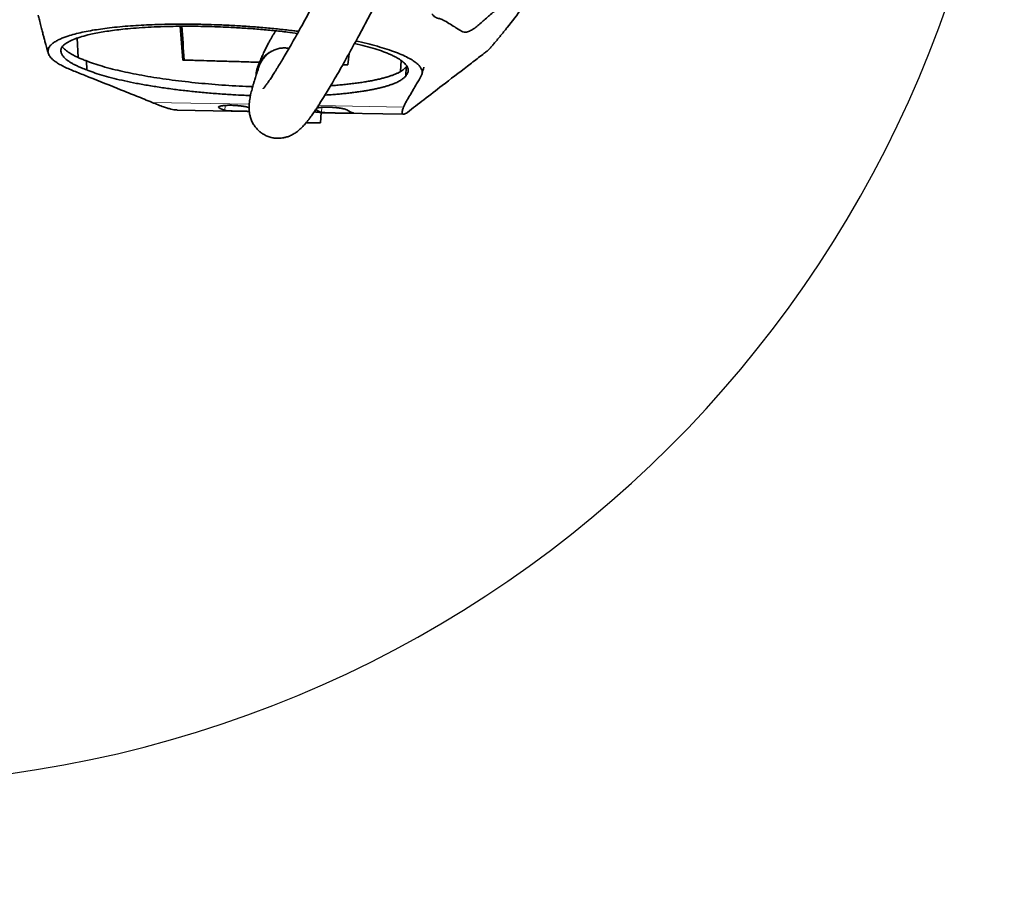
# Model space of a CAD drawing. Header units: millimetres. Extents: x 0 to 14900, y 0 to 10500.
# Tile 28 of 46: x 11092 to 11991, y 5082 to 5885. Entities that reach past the tile are written whole.
import ezdxf

# ---------------------------------------------------------------- set-up
doc = ezdxf.new("R2010")
doc.units = ezdxf.units.MM
doc.header["$LTSCALE"] = 25
doc.layers.add('THICK_LINE', color=7, linetype='Continuous')
doc.styles.add('SLDTEXTSTYLE0', font='TXT', dxfattribs={"width": 0.605})
doc.dimstyles.new('SLDDIMSTYLE1', dxfattribs={"dimtxt": 87.5, "dimasz": 87.5, "dimexe": 0, "dimexo": 0.0625, "dimgap": 21.875, "dimtad": 1, "dimdec": 4, "dimlfac": 25, "dimzin": 12, "dimdsep": 46, "dimtxsty": 'SLDTEXTSTYLE0', "dimsah": 1, "dimcen": 0.09, "dimadec": 1, "dimazin": 3, "dimtfac": 1, "dimtofl": 0, "dimtmove": 0, "dimatfit": 3, "dimfxl": 1, "dimfrac": 2, "dimtolj": 1, "dimtzin": 12, "dimarcsym": 0})

# ---------------------------------------------------------------- blocks, each defined once
blk = doc.blocks.new('_D_6')
at = {"layer": 'THICK_LINE'}
for p, q in [((13956.03, 6243.72), (14267.68, 6243.72)), ((7967.86, 5719.82), (7660.95, 5665.71))]:
    blk.add_line(p, q, dxfattribs=at)
blk.add_arc((10939.03, 6243.72), 3291.15, 190, 0, dxfattribs=at)
for points in [[(14230.18, 6243.72), (14216.52, 6156.4), (14241.52, 6156.06)], [(7697.88, 5672.22), (7701.93, 5583.92), (7726.49, 5588.59)]]:
    blk.add_solid(points, dxfattribs=at)
at = {"layer": 'THICK_LINE', "insert": (11092.19, 3066.62), "char_height": 87.5, "attachment_point": 1, "rotation": 5, "style": 'SLDTEXTSTYLE0'}
blk.add_mtext('170°', dxfattribs=at)

msp = doc.modelspace()

# ---------------------------------------------------------------- linework, layer by layer
at = {"color": 7, "linetype": 'Continuous', "lineweight": 35}
for p, q in [((11240.7746923, 5848.1055534), (11238.1960239, 5878.9793108)), ((11145.2651191, 5850.4048707), (11144.3721638, 5868.1779606)), ((11392.4222672, 5854.0908736), (11391.4809858, 5843.6164645)), ((11520.6402876, 5858.2641684), (11520.6984925, 5858.3541427)), ((11153.0274069, 5839.0540224), (11152.6471941, 5847.3753203)), ((11240.7746923, 5848.1055534), (11241.9949664, 5848.1035644)), ((11391.4809858, 5843.6164645), (11386.6454659, 5843.7736934)), ((11391.4980203, 5843.6359412), (11386.7444951, 5843.7904294)), ((11439.8862353, 5847.8200614), (11439.3580141, 5837.6024711)), ((11444.2192715, 5833.5662714), (11444.6531821, 5841.8718203)), ((11235.6034495, 5802.5048061), (11301.4079948, 5801.2581365)), ((11366.5318965, 5790.7208439), (11367.0317214, 5800.1873753)), ((11367.0226236, 5800.0150649), (11442.0287053, 5798.5940719))]:
    msp.add_line(p, q, dxfattribs=at)
at = {"color": 8, "linetype": 'Continuous', "lineweight": 18}
for p, q in [((11131.3037592, 5859.5766336), (11131.2278687, 5861.0320719)), ((11212.6778701, 5809.4753438), (11301.3183608, 5807.7960464)), ((11279.5065178, 5806.6909323), (11279.1077357, 5802.0808451)), ((11364.5032616, 5806.5990061), (11442.1481908, 5805.12802)), ((11273.6873838, 5805.5942639), (11273.6232742, 5804.8531292)), ((11367.7085963, 5805.0219779), (11367.309145, 5800.4041538))]:
    msp.add_line(p, q, dxfattribs=at)
at = {"color": 7, "linetype": 'Continuous', "lineweight": 35, "flags": 128}
msp.add_lwpolyline([(11310.7840047, 5846.136535), (11307.7723926, 5846.2255787), (11299.5427369, 5846.467524), (11291.2841864, 5846.7083084), (11283.0122544, 5846.9474794), (11274.7424794, 5847.184588), (11266.490396, 5847.4191886), (11258.2715053, 5847.6508406), (11250.1012463, 5847.8791088), (11241.9949664, 5848.1035644)], dxfattribs=at)
at = {"color": 7, "linetype": 'Continuous', "lineweight": 35}
for centre, major_axis, ratio, start_param, end_param in [((11259.7499844, 4999.0571841), (-127.8371038, 2059.0068294), 0.0185558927, 5.1362766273, 5.152828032), ((11323.0858571, 6170.9138418), (41.998214, 369.2117111), 0.1888173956, 3.0305848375, 3.1129408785), ((11411.2644475, 6169.2432951), (41.998214, 369.2117111), 0.1888173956, 3.0309239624, 3.1132740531), ((11376.4692571, 6169.9024913), (-24.4019005, 370.4806565), 0.189753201, 2.9970519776, 3.0793983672)]:
    msp.add_ellipse(centre, major_axis=major_axis, ratio=ratio, start_param=start_param, end_param=end_param, dxfattribs=at)
for points, knots in [([(11466.3167052, 6122.4064909), (11465.243742, 6119.6108196), (11462.5367069, 6112.5574741), (11457.9486079, 6101.3372446), (11452.650941, 6088.7341152), (11447.2440572, 6076.2652215), (11441.8296336, 6064.0699155), (11436.17773, 6051.5981984), (11430.3726114, 6039.0263394), (11424.4985098, 6026.5204355), (11418.9472574, 6014.8712348), (11413.7409454, 6004.0814489), (11408.922333, 5994.2038545), (11404.5240094, 5985.2739667), (11400.5610483, 5977.2947076), (11396.9764589, 5970.1296194), (11393.4209454, 5963.0688404), (11389.940169, 5956.2027457), (11386.6072792, 5949.6723389), (11383.7871221, 5944.1782685), (11381.2666529, 5939.2914901), (11378.8291503, 5934.5864791), (11376.2181673, 5929.570392), (11373.3301276, 5924.0505094), (11370.0699192, 5917.8558428), (11366.3744698, 5910.8824871), (11362.2676326, 5903.1949002), (11357.8270441, 5894.9597966), (11353.2625298, 5886.5852878), (11348.786224, 5878.4690392), (11344.5493653, 5870.8832348), (11340.5695139, 5863.8536776), (11336.8526527, 5857.3846151), (11333.405434, 5851.4815412), (11330.2805971, 5846.2270955), (11327.8025891, 5842.1441304), (11325.917283, 5839.0946333), (11324.5245889, 5836.8761377), (11323.2936324, 5834.9454552), (11322.1155269, 5833.1261933), (11320.8978954, 5831.2788698), (11319.728014, 5829.5437784), (11318.6894693, 5828.0406813), (11317.8587773, 5826.865543), (11317.1459046, 5825.8795181), (11316.477659, 5824.9762042), (11315.8184723, 5824.1083642), (11315.1464128, 5823.2539851), (11314.5595701, 5822.5414416), (11314.1116815, 5822.0294821), (11314.0408447, 5821.9503309), (11314.0024881, 5821.9074722)], [0, 0, 0, 0, 0.0209193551, 0.0527785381, 0.085086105, 0.1173826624, 0.1492749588, 0.1804403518, 0.2158851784, 0.2496082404, 0.2813298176, 0.3108331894, 0.338425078, 0.3634219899, 0.3857382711, 0.4059605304, 0.4245585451, 0.4464237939, 0.4654440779, 0.4816172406, 0.4947805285, 0.5087746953, 0.5236682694, 0.5399464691, 0.5589191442, 0.5806009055, 0.6049053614, 0.6317187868, 0.6601676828, 0.6878300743, 0.7145151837, 0.7402167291, 0.7649356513, 0.7886808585, 0.8114379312, 0.8321725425, 0.8446353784, 0.8560530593, 0.8664619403, 0.8762302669, 0.8876481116, 0.9011029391, 0.9117247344, 0.9212813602, 0.9297663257, 0.9379339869, 0.9479555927, 0.9599503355, 0.9729800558, 0.9853692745, 1, 1, 1, 1]), ([(11310.2872012, 5842.1441372), (11310.2567252, 5842.0581433), (11309.850652, 5840.9123279), (11309.1408052, 5838.8131243), (11308.197019, 5835.9791717), (11307.3962275, 5833.4969625), (11306.6960511, 5831.2723939), (11306.1053638, 5829.3470625), (11305.6253263, 5827.7439593), (11305.2516545, 5826.4707329), (11304.8574817, 5825.1032935), (11304.3978191, 5823.4664144), (11303.8431718, 5821.4126108), (11303.2416577, 5819.0581932), (11302.6169237, 5816.3767825), (11302.0791836, 5813.7310546), (11301.6313747, 5811.005506), (11301.3216724, 5808.3234), (11301.1684908, 5805.6578653), (11301.2046842, 5802.841667), (11301.4864755, 5799.8791718), (11302.1744708, 5796.4837901), (11303.3386229, 5792.997337), (11304.9999015, 5789.6409357), (11307.190302, 5786.4568082), (11309.634144, 5783.8019519), (11312.1726764, 5781.6904046), (11315.1366076, 5779.7749611), (11318.58029, 5778.1839748), (11322.3517686, 5777.1155533), (11325.869377, 5776.6507239), (11329.0135042, 5776.6345098), (11331.9294057, 5776.9389633), (11335.0025525, 5777.6068582), (11338.276083, 5778.7386365), (11341.6425473, 5780.4044525), (11344.3076026, 5782.1721934), (11346.1451661, 5783.6136536), (11347.3752576, 5784.6731791), (11348.528002, 5785.7394382), (11349.7411361, 5786.9417484), (11351.024215, 5788.3013476), (11352.3058724, 5789.7469522), (11353.4802563, 5791.1443853), (11354.4484972, 5792.3434084), (11355.2668873, 5793.3850454), (11356.1083308, 5794.4814104), (11357.0910138, 5795.794056), (11358.2165314, 5797.3378117), (11359.4616576, 5799.0912674), (11360.6978944, 5800.8762186), (11361.8160775, 5802.5249119), (11362.779529, 5803.9674675), (11363.6945092, 5805.354763), (11365.0091317, 5807.3724206), (11366.8270841, 5810.213926), (11369.4156846, 5814.3560132), (11372.5380732, 5819.4728396), (11376.2623894, 5825.7187093), (11380.4760952, 5832.9348621), (11385.1548438, 5841.1014858), (11390.1549292, 5849.9807189), (11395.2989588, 5859.2553959), (11399.8620342, 5867.5937758), (11403.8020873, 5874.8662692), (11407.1051108, 5881.0081989), (11410.3679159, 5887.1178703), (11413.5714072, 5893.1563775), (11416.6102457, 5898.9206328), (11419.31992, 5904.0898708), (11421.6000966, 5908.4604315), (11423.4391588, 5911.9989367), (11424.9696932, 5914.9528283), (11426.3782764, 5917.6782699), (11428.2109458, 5921.2333314), (11430.6769075, 5926.0352845), (11433.8798689, 5932.3061869), (11437.5604232, 5939.5575474), (11441.3737227, 5947.124736), (11445.2837687, 5954.9403252), (11449.2862068, 5962.9984211), (11453.7181888, 5971.9948676), (11458.6321439, 5982.0644623), (11464.0069799, 5993.2003905), (11469.8102935, 6005.3797999), (11475.9624483, 6018.4871116), (11482.3970388, 6032.4382383), (11488.9871186, 6047.0289735), (11495.6334859, 6062.1087533), (11502.2032937, 6077.5134473), (11508.1531706, 6091.924813), (11511.741281, 6101.2693507), (11513.2913236, 6105.3061364)], [0, 0, 0, 0, 0.0011116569, 0.0148121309, 0.0271569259, 0.0381207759, 0.0476873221, 0.0571367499, 0.064632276, 0.0702719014, 0.0756439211, 0.08465015, 0.0943426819, 0.1066924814, 0.1198729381, 0.1337463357, 0.146257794, 0.1585796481, 0.1705051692, 0.1814308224, 0.1916617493, 0.2003022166, 0.2089597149, 0.2176297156, 0.2245309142, 0.2315541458, 0.2378359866, 0.2436162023, 0.2512077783, 0.2584729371, 0.2651820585, 0.2711549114, 0.2773067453, 0.2844441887, 0.29256511, 0.3016445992, 0.3106824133, 0.3163674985, 0.3218236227, 0.3277145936, 0.3343241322, 0.3416551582, 0.3495987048, 0.3566990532, 0.3620796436, 0.3665427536, 0.3715482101, 0.377457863, 0.3842793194, 0.3914687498, 0.3988973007, 0.4049422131, 0.4097270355, 0.414498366, 0.4195643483, 0.4303965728, 0.4423389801, 0.4576982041, 0.4744822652, 0.4927623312, 0.5126125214, 0.5334435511, 0.5539634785, 0.5740685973, 0.5869472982, 0.5996014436, 0.6120140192, 0.6241691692, 0.6359287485, 0.6463036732, 0.6546063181, 0.6614576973, 0.6668473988, 0.671678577, 0.6771620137, 0.6872678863, 0.6991093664, 0.7126845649, 0.7279820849, 0.7411950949, 0.7557670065, 0.7720546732, 0.7900083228, 0.8099253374, 0.8313897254, 0.8542619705, 0.8783615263, 0.9034596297, 0.9288108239, 0.9545577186, 0.9803692, 1, 1, 1, 1]), ([(11520.7098155, 5858.3444434), (11520.9547831, 5858.6286873), (11521.9211519, 5859.7499964), (11523.637841, 5861.7627098), (11525.8490217, 5864.3799582), (11528.0790198, 5867.0506185), (11530.2938552, 5869.7330661), (11532.4934971, 5872.4276384), (11534.6779016, 5875.1341809), (11540.6686237, 5882.6421462), (11550.8352351, 5895.9282815), (11562.2170173, 5912.0189803), (11569.6562734, 5923.2312244), (11572.9996755, 5928.411652), (11574.4133865, 5930.6222117), (11575.2591513, 5931.9608148), (11575.5774503, 5932.4645908)], [0, 0, 0, 0, 0.0122146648, 0.0481854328, 0.0858590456, 0.123530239, 0.1611993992, 0.198866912, 0.2365331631, 0.2741985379, 0.510944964, 0.7800689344, 0.9147184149, 0.9483927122, 0.9805778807, 1, 1, 1, 1]), ([(11468.0969131, 5890.4032485), (11468.6351682, 5889.6774506), (11469.711842, 5888.2256343), (11471.4118298, 5887.0879259), (11473.1447417, 5886.3837572), (11474.8974239, 5885.9314991), (11476.6507787, 5885.4884414), (11481.3411974, 5883.165224), (11486.1170727, 5880.1281364), (11491.0269315, 5877.0103498), (11493.1247326, 5875.5693491), (11495.2397624, 5874.3626599), (11497.3851711, 5873.5813934), (11500.0743678, 5873.5648616), (11503.3361973, 5874.8143049), (11507.1566869, 5877.1789337), (11511.0212293, 5880.2954972), (11514.9073372, 5883.7850881), (11518.7986104, 5887.369765), (11525.2381466, 5892.7140739), (11534.1999843, 5899.3592198), (11543.7123539, 5907.0246282), (11551.1607105, 5912.7469495), (11556.5431441, 5916.499558), (11561.9301493, 5920.3372218), (11567.3319818, 5924.441126), (11570.9659502, 5927.7852149), (11572.7828777, 5929.4572072)], [0, 0, 0, 0, 0.0173586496, 0.0347225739, 0.0521153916, 0.0695296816, 0.0869431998, 0.1043349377, 0.2116182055, 0.233090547, 0.2545744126, 0.2760503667, 0.2975084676, 0.3189591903, 0.3547905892, 0.3906264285, 0.4264881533, 0.4623706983, 0.4982546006, 0.5341180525, 0.6414014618, 0.7486846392, 0.7989483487, 0.8492165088, 0.8994831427, 0.9497431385, 1, 1, 1, 1]), ([(11108.7260761, 5889.1229577), (11109.0780821, 5887.6611659), (11109.8582809, 5884.4211985), (11111.057347, 5879.6355781), (11112.2386301, 5875.0336643), (11113.2523442, 5871.1764153), (11114.0516999, 5868.1884269), (11114.6514719, 5865.9747067), (11115.1421505, 5864.1788737), (11115.6776388, 5862.2347449), (11116.3560763, 5859.7971106), (11117.1132045, 5857.1056568), (11117.6537216, 5855.2184119), (11117.906009, 5854.3375366)], [0, 0, 0, 0, 0.1257328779, 0.2786788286, 0.4107201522, 0.5215312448, 0.6107817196, 0.6684710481, 0.7128353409, 0.7668193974, 0.8371206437, 0.9239757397, 1, 1, 1, 1]), ([(11212.6778701, 5809.4753438), (11210.3411242, 5810.4419909), (11205.6669627, 5812.375562), (11195.8968611, 5816.224436), (11179.2194058, 5822.9790368), (11161.037695, 5830.2175397), (11145.8448463, 5836.2608068), (11138.6696894, 5839.1902745), (11133.5656316, 5841.4016892), (11129.1463781, 5843.6107759), (11125.5397577, 5845.8087537), (11122.2191955, 5848.251014), (11119.5373878, 5850.9558968), (11117.8178742, 5853.9209122), (11117.4312393, 5856.8661476), (11118.3178452, 5859.5232131), (11120.1380772, 5861.8739228), (11122.4479828, 5863.8374057), (11125.3131046, 5865.647019), (11128.4607731, 5867.2283496), (11131.9311651, 5868.6724329), (11136.2595806, 5870.2090319), (11141.7748182, 5871.83407), (11148.7191943, 5873.4969906), (11156.0038953, 5874.9336442), (11163.6575169, 5876.1858039), (11171.7836136, 5877.2963619), (11180.7126391, 5878.29582), (11190.2590371, 5879.1464843), (11200.1017977, 5879.8262694), (11210.0577511, 5880.3377252), (11219.5094259, 5880.6694595), (11228.3201753, 5880.8606935), (11238.2128333, 5880.9652257), (11250.0768699, 5880.9225829), (11262.8396224, 5880.6634246), (11275.5590263, 5880.2221077), (11288.224778, 5879.6083146), (11301.8785958, 5878.7344487), (11315.5302769, 5877.6526303), (11328.9308728, 5876.3623931), (11339.2889476, 5875.2382107), (11344.9701008, 5874.4945752), (11346.4490198, 5874.3009919)], [0, 0, 0, 0, 0.0265172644, 0.053042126, 0.106086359, 0.2121816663, 0.2523477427, 0.2724952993, 0.2926419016, 0.3127619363, 0.3323039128, 0.3518455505, 0.3785177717, 0.4053715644, 0.4328066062, 0.4604420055, 0.4812360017, 0.5020298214, 0.5201050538, 0.5381801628, 0.5536657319, 0.5691512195, 0.5925211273, 0.6144827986, 0.6364441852, 0.6559766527, 0.6755091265, 0.6966938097, 0.7178782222, 0.7377805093, 0.7576825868, 0.7769807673, 0.7918914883, 0.8068021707, 0.8310449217, 0.8552876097, 0.8736956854, 0.8970441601, 0.9206596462, 0.9442754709, 0.9681625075, 0.9917120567, 1, 1, 1, 1]), ([(11345.4499394, 5872.5124056), (11342.3897478, 5872.9092972), (11335.1856393, 5873.8436341), (11323.2992477, 5875.1000308), (11310.0105261, 5876.3103074), (11296.4128061, 5877.3132709), (11283.8683482, 5878.0319467), (11272.4376459, 5878.5194972), (11262.2129477, 5878.8267235), (11251.9968203, 5879.0024284), (11241.8824916, 5879.0403799), (11231.234969, 5878.9322086), (11220.2275135, 5878.6421941), (11208.9578333, 5878.134291), (11198.1758406, 5877.426398), (11188.6318268, 5876.5840186), (11180.2707688, 5875.6545895), (11172.9861383, 5874.6791226), (11166.1380536, 5873.5856405), (11159.7847199, 5872.3803243), (11153.2174532, 5870.9030813), (11146.7352047, 5869.1143416), (11140.6930358, 5866.9574645), (11135.6784883, 5864.6297276), (11133.3671944, 5862.9523867), (11132.2071839, 5862.1105495)], [0, 0, 0, 0, 0.035597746, 0.083801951, 0.1325647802, 0.1813268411, 0.2306783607, 0.2672834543, 0.3043385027, 0.3413934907, 0.3791225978, 0.4168520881, 0.462374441, 0.5078974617, 0.554046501, 0.6001963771, 0.637145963, 0.6744568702, 0.7117681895, 0.7496002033, 0.7874329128, 0.839573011, 0.8921055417, 0.9458490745, 1, 1, 1, 1]), ([(11325.4873292, 5874.832538), (11325.454051, 5874.7799174), (11324.968212, 5874.0116923), (11324.0272684, 5872.4774337), (11322.6572153, 5870.1967691), (11321.260326, 5867.7924563), (11319.7560135, 5865.1150331), (11318.0830465, 5862.0131729), (11316.2746027, 5858.4839283), (11314.6977969, 5855.2164872), (11313.4195268, 5852.4251367), (11312.4592018, 5850.2423082), (11311.6000502, 5848.2101535), (11310.8353339, 5846.3337837), (11310.1521181, 5844.5927155), (11309.5906292, 5843.1208089), (11309.2691738, 5842.2352814), (11309.1490191, 5841.904286)], [0, 0, 0, 0, 0.0053934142, 0.0787402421, 0.1544277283, 0.2324421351, 0.3140026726, 0.4122757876, 0.5248003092, 0.6395067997, 0.7061571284, 0.770516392, 0.8286389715, 0.879969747, 0.9292661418, 0.9735608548, 1, 1, 1, 1]), ([(11132.2065572, 5862.1105632), (11131.8396807, 5861.7271755), (11131.1053928, 5860.9598414), (11130.3212372, 5859.7811611), (11129.7699187, 5858.5829888), (11129.4748812, 5857.3588891), (11129.4361776, 5856.1119711), (11129.6617556, 5854.842323), (11130.1519303, 5853.5579837), (11130.9228258, 5852.2344512), (11131.9930009, 5850.8741971), (11133.3839216, 5849.4772157), (11135.0759935, 5848.0721899), (11137.0801847, 5846.6529827), (11139.3998871, 5845.223596), (11142.0410422, 5843.7847058), (11144.9980406, 5842.347844), (11148.5764427, 5840.765129), (11151.4153902, 5839.6737381), (11153.0274069, 5839.0540224)], [0, 0, 0, 0, 0.0538974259, 0.1078734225, 0.1620855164, 0.2163761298, 0.2715622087, 0.3268308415, 0.3823485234, 0.4379493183, 0.4970222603, 0.5561955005, 0.6156739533, 0.6752550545, 0.7360178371, 0.7968908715, 0.8581016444, 0.9194269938, 1, 1, 1, 1]), ([(11424.020676, 5855.7521046), (11421.4664509, 5856.6280662), (11416.3404621, 5858.3860041), (11407.489328, 5860.937843), (11400.8491936, 5862.5585655), (11397.5379423, 5863.366775)], [0, 0, 0, 0, 0.33240260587, 0.66708765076, 1, 1, 1, 1]), ([(11398.7157377, 5865.5188489), (11399.5492128, 5865.3433515), (11404.0394227, 5864.3978878), (11411.4167284, 5862.5670258), (11420.8101345, 5860.020251), (11429.3065456, 5857.3518497), (11436.9228274, 5854.5840005), (11443.541749, 5851.7383951), (11448.9016671, 5848.9365592), (11452.98349, 5846.2588069), (11455.9342589, 5843.7345463), (11457.8733363, 5841.3711896), (11458.9855624, 5839.1230655), (11459.3973796, 5836.9564149), (11458.9154334, 5834.7138656), (11457.7468893, 5832.3932905), (11456.1216749, 5829.5866375), (11452.692293, 5824.0695856), (11449.1136579, 5817.5448728), (11444.6116674, 5810.498639), (11442.9694062, 5806.9183496), (11442.1481908, 5805.12802)], [0, 0, 0, 0, 0.0098638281, 0.053139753, 0.0964167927, 0.1407796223, 0.1855085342, 0.2305312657, 0.2762307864, 0.3174396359, 0.3561235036, 0.3948075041, 0.4291498, 0.4634893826, 0.4995865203, 0.5399803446, 0.5803789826, 0.6417136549, 0.8201862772, 0.9100838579, 1, 1, 1, 1]), ([(11152.6471941, 5847.3753203), (11152.2747535, 5847.5150393), (11150.6482492, 5848.1252129), (11147.9259857, 5849.2149678), (11144.6465272, 5850.6526595), (11141.6605712, 5852.1040761), (11138.9561055, 5853.5759527), (11136.5473722, 5855.0639526), (11134.452347, 5856.5670664), (11132.662593, 5858.0735369), (11131.7571955, 5859.075267), (11131.3040498, 5859.5766267)], [0, 0, 0, 0, 0.0350984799, 0.1532803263, 0.2716848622, 0.3907631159, 0.5100667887, 0.631950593, 0.7540718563, 0.8769145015, 1, 1, 1, 1]), ([(11322.481199, 5856.3988678), (11322.3356532, 5856.3480787), (11320.9782205, 5855.8743951), (11318.6106679, 5854.3796471), (11315.5128755, 5851.9430475), (11312.8293214, 5848.9168616), (11310.597903, 5845.4525128), (11308.9223379, 5841.5644002), (11307.8590297, 5837.7490829), (11307.6841276, 5835.2244944), (11307.609456, 5834.1466637)], [0, 0, 0, 0, 0.01657131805, 0.15455230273, 0.29634273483, 0.43807046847, 0.5835008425, 0.7327752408, 0.88591287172, 1, 1, 1, 1]), ([(11337.596582, 5858.6963127), (11337.2246307, 5858.7878981), (11335.5024945, 5859.2119386), (11332.3982677, 5859.2391718), (11328.4040858, 5858.7645453), (11324.6287516, 5857.5943632), (11321.0662981, 5855.807232), (11317.8304039, 5853.4492438), (11314.9406765, 5850.5430712), (11312.5420669, 5847.1244052), (11310.9885864, 5844.2665301), (11310.4666975, 5842.5083805), (11310.3524862, 5842.1236232)], [0, 0, 0, 0, 0.033063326, 0.1530833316, 0.2650426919, 0.3802529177, 0.4923651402, 0.607515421, 0.7237503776, 0.843024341, 0.9656471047, 1, 1, 1, 1]), ([(11444.2192715, 5833.5662714), (11444.5740517, 5833.9800179), (11445.2842004, 5834.808197), (11445.9859836, 5836.0811353), (11446.420096, 5837.3756598), (11446.5577333, 5838.6995844), (11446.3983494, 5840.0491105), (11445.9338296, 5841.4240059), (11445.1640808, 5842.8143373), (11444.0860985, 5844.2194073), (11442.698797, 5845.6352967), (11441.0004903, 5847.0612699), (11438.9930102, 5848.4933116), (11436.6612723, 5849.9379212), (11434.003474, 5851.3909084), (11431.0041222, 5852.8509821), (11427.7090116, 5854.3077093), (11425.2509215, 5855.2703261), (11424.020676, 5855.7521046)], [0, 0, 0, 0, 0.06009180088, 0.12028326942, 0.18077579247, 0.24136906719, 0.30311265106, 0.36496221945, 0.42713275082, 0.48941106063, 0.55200676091, 0.61471281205, 0.67775409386, 0.74090839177, 0.80537005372, 0.86995451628, 0.93491375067, 1, 1, 1, 1]), ([(11520.6402876, 5858.2641684), (11519.9301876, 5857.6043376), (11518.5095772, 5856.2842946), (11514.8978048, 5853.6528195), (11509.0277575, 5849.041878), (11496.2263823, 5839.2176797), (11479.563013, 5826.4060698), (11463.8495177, 5814.2994014), (11453.1796683, 5806.1387428), (11448.1924013, 5802.2812335), (11445.6987672, 5800.3524783)], [0, 0, 0, 0, 0.0340965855, 0.0682128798, 0.1364418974, 0.2728987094, 0.5771863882, 0.8001732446, 0.9000865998, 1, 1, 1, 1]), ([(11304.5134625, 5823.8673814), (11300.3941132, 5824.0307848), (11292.0955176, 5824.3599677), (11279.5903417, 5825.101623), (11267.1247541, 5826.0209077), (11254.8292515, 5827.1317486), (11242.7715377, 5828.4152788), (11231.0355207, 5829.8602284), (11219.6289614, 5831.4662129), (11208.6341453, 5833.2299465), (11198.1051695, 5835.1391832), (11188.1858893, 5837.1649231), (11178.6007981, 5839.3714076), (11169.5017659, 5841.7596404), (11161.0319328, 5844.3206438), (11155.6391534, 5846.2120142), (11153.0024705, 5847.237185), (11152.6471941, 5847.3753203)], [0, 0, 0, 0, 0.0674214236, 0.13582317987, 0.20397868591, 0.27206601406, 0.34038722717, 0.4087175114, 0.47681725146, 0.54639162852, 0.61619189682, 0.68600283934, 0.75559181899, 0.83299226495, 0.91053710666, 0.98794543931, 1, 1, 1, 1]), ([(11310.7542826, 5846.1164507), (11309.3164303, 5846.1591501), (11303.1342997, 5846.342739), (11291.921091, 5846.668827), (11277.2351464, 5847.0908455), (11263.715589, 5847.4723299), (11251.5416271, 5847.8110804), (11244.3685761, 5848.0072616), (11240.7746923, 5848.1055534)], [0, 0, 0, 0, 0.0617728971, 0.2655962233, 0.4753352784, 0.6850753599, 0.842214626, 1, 1, 1, 1]), ([(11445.2274719, 5842.6098558), (11445.1582977, 5842.4940729), (11445.00933, 5842.2447326), (11444.7774091, 5842.0018948), (11444.6531821, 5841.8718203)], [0, 0, 0, 0, 0.46435664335, 1, 1, 1, 1]), ([(11153.0274069, 5839.0540224), (11153.1886136, 5838.9910537), (11155.5614562, 5838.0642019), (11160.5449628, 5836.2884186), (11168.6980536, 5833.7827019), (11177.7504771, 5831.3598546), (11187.6499712, 5829.0393377), (11198.3751421, 5826.8403652), (11209.8464622, 5824.7759666), (11221.9591697, 5822.866702), (11234.4338623, 5821.158901), (11247.1792628, 5819.663273), (11260.0812121, 5818.3765477), (11273.2181913, 5817.2844537), (11285.4620075, 5816.4790083), (11295.2391103, 5815.9612752), (11300.5635948, 5815.7668806), (11302.4944947, 5815.6963843)], [0, 0, 0, 0, 0.0055678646, 0.08195481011, 0.15860685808, 0.23524690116, 0.31161741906, 0.38815622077, 0.46499287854, 0.54181333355, 0.61832995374, 0.69148527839, 0.76492836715, 0.83836169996, 0.91150366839, 0.96790721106, 1, 1, 1, 1]), ([(11370.4884086, 5816.1358508), (11370.6934908, 5816.1473525), (11372.6695789, 5816.258178), (11376.2998397, 5816.5133926), (11381.361158, 5816.9044301), (11386.2998488, 5817.3495343), (11391.1162682, 5817.8422729), (11395.7998915, 5818.3849416), (11400.31586, 5818.973605), (11404.6402834, 5819.6053734), (11408.7641135, 5820.2777306), (11412.6876552, 5820.9897341), (11416.4185291, 5821.7426606), (11419.9691661, 5822.5398256), (11423.3261617, 5823.379842), (11426.484524, 5824.2628013), (11429.4208106, 5825.1828292), (11432.7030797, 5826.3407635), (11436.1184581, 5827.7640005), (11439.4102109, 5829.4855954), (11442.049132, 5831.2904997), (11443.5035394, 5832.6685514), (11444.116113, 5833.436883), (11444.2192715, 5833.5662714)], [0, 0, 0, 0, 0.0050412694, 0.0485756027, 0.092330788, 0.1361592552, 0.1808195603, 0.2255557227, 0.2705202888, 0.3155607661, 0.3602068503, 0.4049248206, 0.4498586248, 0.4948640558, 0.5406804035, 0.5865705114, 0.6326816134, 0.6788658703, 0.7544482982, 0.8303453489, 0.907198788, 0.9843721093, 1, 1, 1, 1]), ([(11444.6531821, 5841.8718203), (11444.5500666, 5841.7424267), (11444.1264158, 5841.2108122), (11443.222672, 5840.28904), (11441.78771, 5839.1191229), (11440.0711324, 5837.9726628), (11438.0642829, 5836.8449998), (11435.7628348, 5835.740233), (11433.1584079, 5834.660008), (11430.263578, 5833.6133074), (11427.1201736, 5832.6152723), (11423.7466651, 5831.6677892), (11420.1531321, 5830.7701769), (11416.2974265, 5829.9127058), (11412.1555265, 5829.0922536), (11407.7314204, 5828.3129009), (11403.0181342, 5827.5769284), (11398.0488644, 5826.8918169), (11392.9744281, 5826.2782211), (11387.8372195, 5825.7321361), (11382.643263, 5825.2543904), (11378.5764955, 5824.9170612), (11376.1885111, 5824.7568828), (11375.6542956, 5824.7210493)], [0, 0, 0, 0, 0.0162571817, 0.0667927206, 0.1174107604, 0.1682809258, 0.2192365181, 0.2711798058, 0.3232163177, 0.3755396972, 0.4279609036, 0.4784974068, 0.5291243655, 0.5800303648, 0.6310319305, 0.6831399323, 0.7353530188, 0.7878909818, 0.8405405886, 0.8888665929, 0.9372813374, 0.9859692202, 1, 1, 1, 1]), ([(11458.8959087, 5834.9645111), (11459.032739, 5835.4390521), (11459.3943544, 5836.6931697), (11459.9241984, 5838.5324004), (11460.3306029, 5839.9566494), (11460.5748339, 5840.8205567), (11460.7205236, 5841.3393354), (11460.7930477, 5841.6076497), (11460.785175, 5841.6072525), (11460.7818558, 5841.6070851)], [0, 0, 0, 0, 0.1101055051, 0.290987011, 0.4634628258, 0.5941913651, 0.7351333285, 0.8883314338, 1, 1, 1, 1]), ([(11235.604018, 5802.5361717), (11235.38687, 5802.5317646), (11234.5352781, 5802.5144813), (11232.6472707, 5802.7783659), (11229.8899321, 5803.3361405), (11226.6873455, 5804.2106372), (11222.8148536, 5805.4671079), (11218.2453004, 5807.1558629), (11214.5357173, 5808.7013348), (11212.6778701, 5809.4753438)], [0, 0, 0, 0, 0.049171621, 0.192836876, 0.3392772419, 0.4868010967, 0.6346691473, 0.8170336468, 1, 1, 1, 1]), ([(11301.2142889, 5804.6842976), (11301.0766112, 5804.7351465), (11300.7735007, 5804.847095), (11300.1908583, 5805.0209459), (11299.4972164, 5805.2035456), (11298.7159305, 5805.3845744), (11297.8425732, 5805.5647334), (11296.8950576, 5805.7389636), (11295.8878355, 5805.9047081), (11294.8243805, 5806.0612114), (11293.6919889, 5806.2093237), (11292.5231014, 5806.3436697), (11291.3350487, 5806.4625294), (11290.1367733, 5806.5654043), (11288.9054849, 5806.6535994), (11287.282266, 5806.7465279), (11285.2665193, 5806.8190984), (11282.9609751, 5806.834466), (11280.7927672, 5806.7806583), (11279.226464, 5806.6864731), (11277.9121995, 5806.5702557), (11276.8149145, 5806.4420391), (11275.8242672, 5806.2797218), (11275.0982868, 5806.1238069), (11274.5765484, 5805.9843226), (11274.1420863, 5805.8360253), (11273.8010551, 5805.6808226), (11273.5577971, 5805.5202673), (11273.413551, 5805.3553527), (11273.374374, 5805.1868106), (11273.4342605, 5805.0183294), (11273.5610817, 5804.9074862), (11273.6232742, 5804.8531292)], [0, 0, 0, 0, 0.0252554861, 0.055602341, 0.0848979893, 0.1143986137, 0.1445504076, 0.1749301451, 0.2039669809, 0.2332130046, 0.263129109, 0.293281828, 0.3216382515, 0.3502026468, 0.3790945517, 0.4084378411, 0.4637457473, 0.5198743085, 0.5743294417, 0.6295523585, 0.6513438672, 0.6954181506, 0.7402561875, 0.7683318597, 0.796595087, 0.8251455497, 0.8540863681, 0.8828863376, 0.9118813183, 0.9414883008, 0.9713061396, 1, 1, 1, 1]), ([(11279.1077357, 5802.0808451), (11279.2051601, 5802.0580798), (11279.4008647, 5802.0123494), (11279.8578587, 5801.9471022), (11280.4393541, 5801.8844813), (11281.1201104, 5801.8282632), (11281.8685109, 5801.7782432), (11282.6631377, 5801.7337614), (11283.5453367, 5801.6918121), (11284.4973209, 5801.6528744), (11285.5092786, 5801.6166958), (11286.5713371, 5801.5829926), (11287.6949867, 5801.5509198), (11288.8581277, 5801.5206699), (11290.4470895, 5801.4824286), (11292.0885658, 5801.4465264), (11293.7422212, 5801.4125302), (11295.3940823, 5801.3797176), (11297.0290076, 5801.3486372), (11298.6066448, 5801.3199914), (11299.7508703, 5801.3001373), (11300.6848837, 5801.2845934), (11301.2181347, 5801.2766876), (11301.4062986, 5801.2738979)], [0, 0, 0, 0, 0.0481739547, 0.0967710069, 0.1467264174, 0.1971573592, 0.2401229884, 0.2833915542, 0.3271303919, 0.3715144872, 0.4142652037, 0.4573164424, 0.500832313, 0.5449858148, 0.5876428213, 0.6739392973, 0.7179894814, 0.7606399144, 0.8469235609, 0.8909696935, 0.9336238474, 0.9765783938, 1, 1, 1, 1]), ([(11360.6437541, 5800.8057327), (11360.8974161, 5800.7874138), (11361.490905, 5800.7445533), (11362.3504932, 5800.6764143), (11363.2307174, 5800.602474), (11364.0381682, 5800.5295246), (11364.9002289, 5800.4457239), (11365.7414867, 5800.3546548), (11366.3330784, 5800.2786449), (11366.6959885, 5800.2220779), (11366.9026177, 5800.1811482), (11367.0192913, 5800.1473914), (11367.0170047, 5800.1310048), (11367.0161017, 5800.124533)], [0, 0, 0, 0, 0.0648014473, 0.1516148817, 0.2390343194, 0.3273943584, 0.417045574, 0.5564142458, 0.6977630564, 0.769195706, 0.8558229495, 0.9430587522, 1, 1, 1, 1]), ([(11390.4908493, 5802.6181997), (11390.3019578, 5802.7236288), (11389.9219122, 5802.9357498), (11389.0676124, 5803.2209928), (11388.2141269, 5803.4558207), (11387.4543681, 5803.6391595), (11386.6001987, 5803.8222612), (11385.6683918, 5804.0001628), (11384.6730772, 5804.1702253), (11383.6177885, 5804.3316819), (11382.4902035, 5804.4852921), (11381.3236004, 5804.6254692), (11380.1353097, 5804.7503394), (11378.9299756, 5804.8598585), (11377.6862993, 5804.9550205), (11376.0437222, 5805.0569915), (11374.4087981, 5805.1238387), (11372.819958, 5805.1546034), (11371.7317866, 5805.1592172), (11370.4575064, 5805.1468984), (11369.0234856, 5805.1054069), (11367.2926153, 5805.0061536), (11365.6179715, 5804.8480832), (11364.3654416, 5804.6632837), (11363.5358884, 5804.4998648), (11363.2014711, 5804.4134334), (11363.0451971, 5804.3730438)], [0, 0, 0, 0, 0.0639872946, 0.1287410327, 0.1633286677, 0.1981578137, 0.2337530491, 0.26961606, 0.303953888, 0.3385382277, 0.3739128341, 0.409566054, 0.4430171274, 0.4767115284, 0.5111869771, 0.5459370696, 0.6112456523, 0.6442895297, 0.6779179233, 0.7034155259, 0.7549967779, 0.8074923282, 0.8722592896, 0.9379096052, 0.9709850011, 1, 1, 1, 1]), ([(11367.309145, 5800.4041538), (11367.3957076, 5800.3838651), (11367.658324, 5800.3223125), (11368.253938, 5800.2458356), (11369.1324996, 5800.166265), (11370.105187, 5800.0988541), (11371.2177019, 5800.040749), (11372.2893755, 5799.9946307), (11373.223327, 5799.9593638), (11374.2662362, 5799.9246804), (11375.3753345, 5799.891759), (11376.5285776, 5799.8607938), (11377.7153047, 5799.8315056), (11378.924776, 5799.803647), (11380.1688051, 5799.7765686), (11381.4227181, 5799.7504812), (11382.6756596, 5799.7253187), (11383.9172999, 5799.7010822), (11385.1581914, 5799.6774717), (11386.3727271, 5799.654973), (11387.5509702, 5799.6338365), (11388.6826708, 5799.6143943), (11389.7782488, 5799.5967212), (11391.1536219, 5799.5765843), (11392.4047068, 5799.562259), (11393.5001655, 5799.5559185), (11394.4848422, 5799.5556904), (11395.2949709, 5799.5656675), (11395.9127445, 5799.5875584), (11396.3978939, 5799.6180009), (11396.6818944, 5799.6618178), (11396.755482, 5799.7194428), (11396.7080856, 5799.7755237), (11396.5469683, 5799.8230686), (11396.4545446, 5799.8503424)], [0, 0, 0, 0, 0.0264577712, 0.0802683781, 0.1076867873, 0.1484997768, 0.1923808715, 0.2154085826, 0.2418535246, 0.2684841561, 0.2954024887, 0.3227146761, 0.349103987, 0.3756776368, 0.4025374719, 0.4297887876, 0.4561801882, 0.4827565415, 0.5096193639, 0.5368753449, 0.5632555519, 0.5898214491, 0.6166012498, 0.6438227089, 0.6965379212, 0.7232967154, 0.750446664, 0.8031218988, 0.8297860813, 0.8568862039, 0.9095999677, 0.9363520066, 0.9634887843, 1, 1, 1, 1]), ([(11442.1481908, 5805.12802), (11441.8725657, 5804.3706191), (11441.3212975, 5802.8557682), (11440.9621319, 5801.1201184), (11440.8459083, 5799.7995671), (11441.0921813, 5798.9374749), (11441.6910976, 5798.5388656), (11442.6436652, 5798.6288239), (11443.9905407, 5799.172587), (11445.1277041, 5799.9580386), (11445.6987672, 5800.3524783)], [0, 0, 0, 0, 0.1233353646, 0.2466787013, 0.3709829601, 0.4952847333, 0.6208137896, 0.7463412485, 0.8726170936, 1, 1, 1, 1]), ([(11353.1152122, 5790.7214609), (11353.5575028, 5790.7214609), (11354.4126613, 5790.7214609), (11355.656616, 5790.7214609), (11357.2269729, 5790.7214609), (11358.7299597, 5790.7214609), (11360.1310755, 5790.7214609), (11361.4500118, 5790.7214609), (11362.6399126, 5790.7214609), (11363.6715637, 5790.7214609), (11364.3617333, 5790.7214609), (11364.9600979, 5790.7214609), (11365.4644836, 5790.7214609), (11365.8796497, 5790.7214609), (11366.1963168, 5790.7214609), (11366.4089034, 5790.7214609), (11366.5216466, 5790.7214609), (11366.5208687, 5790.7214609), (11366.5205581, 5790.7214609)], [0, 0, 0, 0, 0.06148813, 0.1188858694, 0.1767039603, 0.2890155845, 0.3460357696, 0.4039012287, 0.515371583, 0.5719673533, 0.6294070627, 0.6844791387, 0.7399384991, 0.7959971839, 0.8528762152, 0.9078457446, 0.9631975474, 1, 1, 1, 1])]:
    msp.add_open_spline(points, degree=3, knots=knots, dxfattribs=at)
at = {"layer": 'THICK_LINE'}
for radius in [2967, 1057]:
    msp.add_arc((10939.0283748, 6243.7214609), radius, 190, 170, dxfattribs=at)

# ---------------------------------------------------------------- dimensions: what is measured, and where the dimension line sits
dim = msp.add_angular_dim_2l(base=(11225.8711442, 2965.0936039), line1=((9898.0865798, 6060.1753371), (8017.1037716, 5728.5073177)), line2=((13906.0283748, 6243.7214609), (10939.0283748, 6243.7214609)), dimstyle='SLDDIMSTYLE1', dxfattribs=at)
dim.commit()
dim.dimension.update_dxf_attribs({"geometry": '_D_6', "text_midpoint": (11225.8711442, 2965.0936039), "dimtype": 162})

doc.saveas('drawing.dxf')
